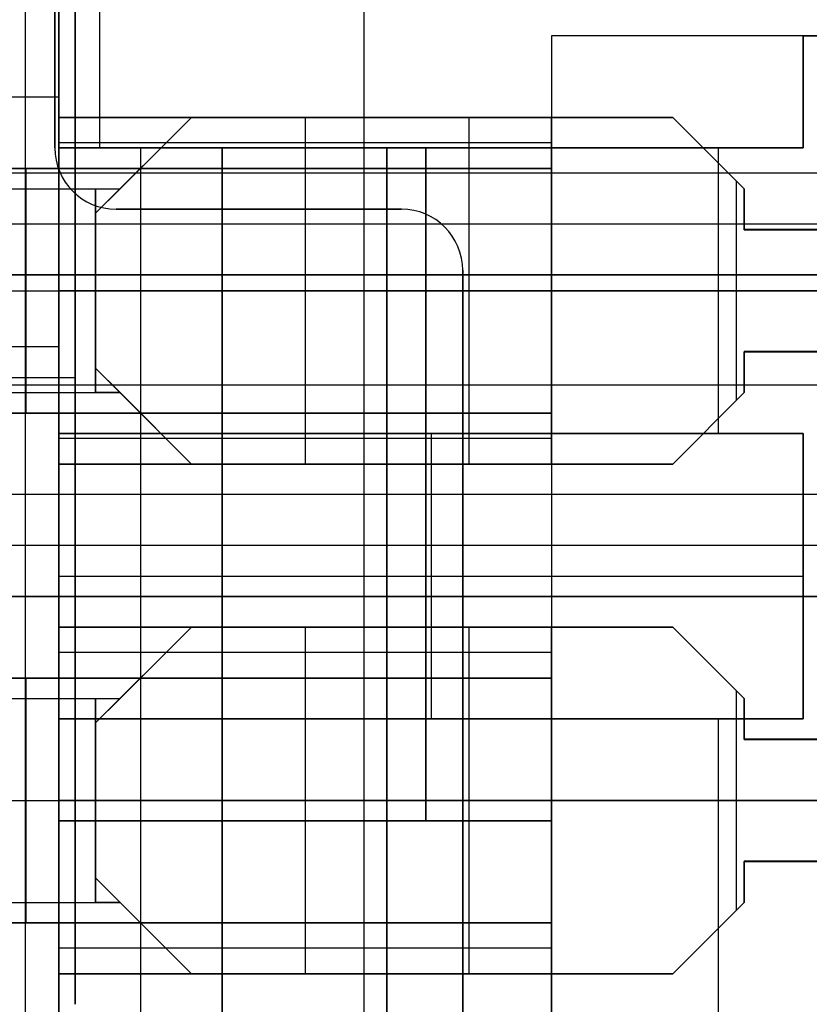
# Model space of a CAD drawing. Extents: x -64 to 57, y 4 to 161.
# Tile 52 of 256: x -54.55 to -50.68, y 55.96 to 60.79. Entities that reach past the tile are written whole.
import ezdxf

# ---------------------------------------------------------------- set-up
doc = ezdxf.new("R2010")
doc.units = 0
doc.layers.add('DEFAULT', color=7, linetype='CONTINUOUS')

msp = doc.modelspace()

# ---------------------------------------------------------------- linework, layer by layer
at = {"layer": 'DEFAULT'}
for p, q in [((-54.2771, 62.4378, 38.9725), (-54.2771, 55.9565, 38.9725)), ((-54.5221, 62.1065, 53.0366), (-54.5221, 49.8065, 53.0366)), ((-54.5221, 62.1065, 52.7366), (-54.5221, 49.8065, 52.7366)), ((-54.2771, 62.1065, 38.7966), (-54.2771, 55.9565, 38.7966)), ((-54.2771, 55.9565, 39.0966), (-54.2771, 62.1065, 39.0966)), ((-54.2771, 59.2068, 39.0966), (-54.2771, 59.2068, 38.7966)), ((-62.8696, 59.0315, 38.7966), (-54.2771, 59.0315, 38.7966)), ((-62.8671, 59.0315, 39.0966), (-54.2771, 59.0315, 39.0966))]:
    msp.add_line(p, q, dxfattribs=at)
at = {"layer": 'DEFAULT', "color": 254}
for p, q in [((-52.8621, 62.2065, 38.0966), (-52.8621, 60.0337, 38.0966)), ((-54.3571, 60.1565, 44.5166), (-54.3571, 62.0065, 44.5166)), ((-54.3571, 62.0065, 47.3166), (-54.3571, 60.1565, 47.3166)), ((-54.3571, 62.0065, 52.5366), (-54.3571, 60.1565, 52.5366)), ((-54.3571, 62.0065, 50.0266), (-54.3571, 60.0565, 50.0266)), ((-54.3571, 62.0065, 41.1066), (-54.3571, 60.0565, 41.1066)), ((-54.1571, 60.1565, 52.7366), (-54.1571, 62.0065, 52.7366)), ((-54.3771, 61.7065, 44.5166), (-54.3771, 60.1565, 44.5166)), ((-54.3771, 61.7065, 44.2166), (-54.3771, 60.1565, 44.2166)), ((-54.3771, 60.1565, 47.3166), (-54.3771, 61.7065, 47.3166)), ((-54.3771, 60.1565, 47.6166), (-54.3771, 61.7065, 47.6166)), ((-54.3771, 61.7065, 44.3666), (-54.3771, 60.1565, 44.3666)), ((-54.3771, 61.7065, 47.4666), (-54.3771, 60.1565, 47.4666)), ((-54.3571, 60.0565, 50.2166), (-54.3571, 61.4565, 50.2166)), ((-54.3571, 60.0565, 41.7666), (-54.3571, 61.4565, 41.7666)), ((-54.3571, 60.4065, 38.7966), (-54.3571, 61.4565, 38.7966)), ((-54.3571, 50.6565, 52.0166), (-54.3571, 61.2565, 52.0166)), ((-54.3571, 60.1565, 43.5666), (-54.3571, 61.2565, 43.5666)), ((-51.9421, 60.7065, 51.4966), (-51.9421, 60.3065, 51.4966)), ((-48.7679, 60.7065, 51.4966), (-51.9421, 60.7065, 51.4966)), ((-51.9421, 60.7065, 40.0966), (-51.9421, 60.7065, 51.4966)), ((-46.4771, 60.7065, 40.0966), (-51.9421, 60.7065, 40.0966)), ((-51.9421, 60.7065, 40.0966), (-51.9421, 51.2065, 40.0966)), ((-46.4771, 60.7065, 45.7966), (-51.9421, 60.7065, 45.7966)), ((-51.9421, 60.7065, 45.7966), (-51.9421, 56.8565, 45.7966)), ((-47.8921, 60.7065, 52.3366), (-50.7071, 60.7065, 52.3366)), ((-50.7071, 60.7065, 52.3366), (-50.7071, 60.1565, 52.3366)), ((-50.7071, 60.7065, 52.7366), (-50.7071, 60.7065, 52.3366)), ((-50.7071, 60.1565, 52.7366), (-50.7071, 60.7065, 52.7366)), ((-50.7071, 60.7065, 52.7366), (-46.4771, 60.7065, 52.7366)), ((-50.7071, 60.7065, 52.5366), (-50.7071, 60.1565, 52.5366)), ((-50.7071, 60.4315, 52.7366), (-50.7071, 60.4315, 52.3366)), ((-54.3571, 60.4065, 38.7966), (-59.2471, 60.4065, 38.7966)), ((-54.3571, 60.4065, 38.5966), (-59.2471, 60.4065, 38.5966)), ((-54.3571, 60.4065, 38.6966), (-59.2471, 60.4065, 38.6966)), ((-54.3571, 60.4065, 38.5966), (-54.3571, 60.4065, 38.7966)), ((-54.3571, 57.9565, 38.5966), (-54.3571, 60.4065, 38.5966)), ((-54.3571, 60.3065, 51.4966), (-54.3571, 60.0565, 51.4966)), ((-51.9421, 60.3065, 51.4966), (-54.3571, 60.3065, 51.4966)), ((-54.3571, 60.3065, 51.2466), (-54.3571, 60.0565, 51.2466)), ((-54.3571, 60.3065, 51.4966), (-54.3571, 60.3065, 51.2466)), ((-54.3571, 60.3065, 51.2466), (-51.9421, 60.3065, 51.2466)), ((-54.3571, 60.0565, 42.9966), (-54.3571, 60.3065, 42.9966)), ((-54.3571, 60.3065, 42.9966), (-51.9421, 60.3065, 42.9966)), ((-54.3571, 60.3065, 42.7466), (-54.3571, 60.0565, 42.7466)), ((-54.3571, 60.3065, 42.9966), (-54.3571, 60.3065, 42.7466)), ((-51.9421, 60.3065, 42.7466), (-54.3571, 60.3065, 42.7466)), ((-54.3571, 60.3065, 51.3716), (-54.3571, 60.0565, 51.3716)), ((-51.9421, 60.3065, 51.3716), (-54.3571, 60.3065, 51.3716)), ((-54.3571, 60.3065, 42.8716), (-54.3571, 60.0565, 42.8716)), ((-51.9421, 60.3065, 42.8716), (-54.3571, 60.3065, 42.8716)), ((-53.7071, 60.3065, 51.4966), (-54.1771, 59.8365, 51.4966)), ((-54.1771, 59.8365, 42.9966), (-53.7071, 60.3065, 42.9966)), ((-54.0571, 59.9565, 51.2466), (-53.7071, 60.3065, 51.2466)), ((-54.0571, 59.9565, 51.3716), (-53.7071, 60.3065, 51.3716)), ((-54.0571, 59.9565, 42.7466), (-53.7071, 60.3065, 42.7466)), ((-54.0571, 59.9565, 42.8716), (-53.7071, 60.3065, 42.8716)), ((-51.3471, 60.3065, 51.4966), (-53.7071, 60.3065, 51.4966)), ((-53.7071, 60.3065, 51.2466), (-51.3471, 60.3065, 51.2466)), ((-53.7071, 60.3065, 51.4966), (-53.7071, 60.3065, 51.2466)), ((-53.7071, 60.3065, 51.3716), (-51.3471, 60.3065, 51.3716)), ((-53.7071, 60.3065, 42.7466), (-51.3471, 60.3065, 42.7466)), ((-53.7071, 60.3065, 42.7466), (-53.7071, 60.3065, 42.9966)), ((-53.7071, 60.3065, 42.9966), (-51.3471, 60.3065, 42.9966)), ((-53.7071, 60.3065, 42.8716), (-51.3471, 60.3065, 42.8716)), ((-53.1496, 60.3065, 51.2466), (-53.1496, 60.3065, 51.4966)), ((-53.1496, 60.3065, 51.2466), (-53.1496, 60.0565, 51.2466)), ((-53.1496, 60.3065, 42.7466), (-53.1496, 60.0565, 42.7466)), ((-53.1496, 60.3065, 42.7466), (-53.1496, 60.3065, 42.9966)), ((-52.5271, 60.3065, 51.4966), (-52.5271, 60.3065, 51.2466)), ((-52.5271, 60.3065, 42.9966), (-52.5271, 60.3065, 42.7466)), ((-52.3446, 58.6065, 42.7466), (-52.3446, 60.3065, 42.7466)), ((-52.3446, 58.6065, 42.9966), (-52.3446, 60.3065, 42.9966)), ((-51.9421, 60.3065, 51.2466), (-51.9421, 60.3065, 51.4966)), ((-51.9421, 60.3065, 51.2466), (-51.9421, 60.0565, 51.2466)), ((-51.9421, 58.6065, 42.9966), (-51.9421, 60.3065, 42.9966)), ((-51.9421, 60.3065, 42.9966), (-51.9421, 60.3065, 42.7466)), ((-51.9421, 60.3065, 42.7466), (-51.9421, 60.0565, 42.7466)), ((-51.3471, 60.3065, 51.2466), (-50.9971, 59.9565, 51.2466)), ((-51.3471, 60.3065, 51.2466), (-51.3471, 60.3065, 51.4966)), ((-50.9971, 59.9565, 51.4966), (-51.3471, 60.3065, 51.4966)), ((-51.3471, 60.3065, 51.3716), (-50.9971, 59.9565, 51.3716)), ((-51.3471, 60.3065, 42.7466), (-50.9971, 59.9565, 42.7466)), ((-51.3471, 60.3065, 42.7466), (-51.3471, 60.3065, 42.9966)), ((-51.3471, 60.3065, 42.9966), (-50.9971, 59.9565, 42.9966)), ((-51.3471, 60.3065, 42.8716), (-50.9971, 59.9565, 42.8716)), ((-54.3571, 60.1815, 51.4966), (-54.3571, 60.1815, 51.2466)), ((-51.9421, 60.1815, 51.2466), (-54.3571, 60.1815, 51.2466)), ((-54.3571, 60.1815, 42.9966), (-54.3571, 60.1815, 42.7466)), ((-51.9421, 60.1815, 42.7466), (-54.3571, 60.1815, 42.7466)), ((-54.3771, 60.1565, 44.2166), (-54.3771, 60.1565, 44.5166)), ((-54.3771, 60.1565, 47.6166), (-54.3771, 60.1565, 47.3166)), ((-50.7071, 60.1565, 52.3366), (-54.3571, 60.1565, 52.3366)), ((-54.3571, 60.1565, 52.3366), (-54.3571, 58.7565, 52.3366)), ((-52.5571, 60.1565, 44.5166), (-54.3571, 60.1565, 44.5166)), ((-54.3571, 60.1565, 47.3166), (-52.5571, 60.1565, 47.3166)), ((-54.3571, 60.1565, 48.2666), (-53.5571, 60.1565, 47.6916)), ((-54.3571, 51.7565, 48.2666), (-54.3571, 60.1565, 48.2666)), ((-54.3571, 60.1565, 43.5666), (-53.5571, 60.1565, 44.1416)), ((-54.3571, 51.7565, 43.5666), (-54.3571, 60.1565, 43.5666)), ((-54.3571, 60.1565, 48.2666), (-54.3571, 60.1565, 47.3166)), ((-54.3571, 60.1565, 52.5366), (-54.3571, 60.1565, 52.3366)), ((-54.3571, 60.1565, 44.5166), (-54.3571, 60.1565, 43.5666)), ((-50.7071, 60.1565, 52.5366), (-54.3571, 60.1565, 52.5366)), ((-53.6963, 60.1565, 44.0416), (-54.3571, 60.1565, 44.0416)), ((-53.6963, 60.1565, 47.7916), (-54.3571, 60.1565, 47.7916)), ((-54.1571, 60.1565, 52.7366), (-50.7071, 60.1565, 52.7366)), ((-53.9571, 60.1565, 47.9791), (-53.9571, 51.7565, 47.9791)), ((-53.9571, 60.1565, 43.8541), (-53.9571, 51.7565, 43.8541)), ((-53.5571, 51.7565, 47.6916), (-53.5571, 60.1565, 47.6916)), ((-53.5571, 60.1565, 47.6916), (-52.5571, 60.1565, 47.6916)), ((-52.5571, 60.1565, 44.1416), (-53.5571, 60.1565, 44.1416)), ((-53.5571, 60.1565, 44.1416), (-53.5571, 51.7565, 44.1416)), ((-53.4571, 60.1565, 44.1416), (-53.4571, 60.1565, 44.5166)), ((-53.4571, 60.1565, 47.6916), (-53.4571, 60.1565, 47.3166)), ((-52.7496, 60.1565, 47.6916), (-52.7496, 51.7565, 47.6916)), ((-52.7496, 51.7565, 44.1416), (-52.7496, 60.1565, 44.1416)), ((-52.5571, 60.1565, 47.6916), (-52.5571, 56.8565, 47.6916)), ((-52.5571, 56.8565, 44.1416), (-52.5571, 60.1565, 44.1416)), ((-52.5571, 56.8565, 44.5166), (-52.5571, 60.1565, 44.5166)), ((-52.5571, 60.1565, 47.3166), (-52.5571, 56.8565, 47.3166)), ((-52.5571, 60.1565, 47.6916), (-52.5571, 60.1565, 47.3166)), ((-52.5571, 60.1565, 44.1416), (-52.5571, 60.1565, 44.5166)), ((-52.5571, 60.1565, 47.5041), (-52.5571, 56.8565, 47.5041)), ((-52.5571, 60.1565, 44.3291), (-52.5571, 56.8565, 44.3291)), ((-52.5321, 60.1565, 52.3366), (-52.5321, 60.1565, 52.7366)), ((-51.1721, 60.1315, 51.4966), (-51.1721, 60.1315, 51.2466)), ((-51.1721, 60.1315, 42.9966), (-51.1721, 60.1315, 42.7466)), ((-51.1246, 60.1565, 52.3366), (-51.1246, 58.7565, 52.3366)), ((-50.7071, 60.1565, 52.7366), (-50.7071, 60.1565, 52.3366)), ((-54.3571, 60.0565, 51.4966), (-61.3421, 60.0565, 51.4966)), ((-61.3421, 60.0565, 50.2166), (-54.3571, 60.0565, 50.2166)), ((-54.3571, 60.0565, 42.9966), (-61.3421, 60.0565, 42.9966)), ((-61.3421, 60.0565, 41.7666), (-54.3571, 60.0565, 41.7666)), ((-51.9421, 60.0565, 50.2466), (-61.3421, 60.0565, 50.2466)), ((-46.4771, 60.0337, 38.0966), (-59.2471, 60.0337, 38.0966)), ((-46.4771, 60.0337, 37.6966), (-59.2471, 60.0337, 37.6966)), ((-46.4771, 60.0337, 37.8966), (-59.2471, 60.0337, 37.8966)), ((-54.5171, 58.8565, 51.4966), (-54.5171, 60.0565, 51.4966)), ((-54.3571, 60.0565, 50.2166), (-54.3571, 60.0565, 48.9966)), ((-54.3571, 60.0565, 48.9966), (-51.9421, 60.0565, 48.9966)), ((-51.9421, 60.0565, 51.2466), (-54.3571, 60.0565, 51.2466)), ((-54.3571, 60.0565, 51.2466), (-54.3571, 60.0565, 51.4966)), ((-54.3571, 60.0565, 48.9966), (-54.3571, 58.8565, 48.9966)), ((-54.3571, 60.0565, 41.7666), (-54.3571, 60.0565, 40.4966)), ((-54.3571, 60.0565, 40.4966), (-51.9421, 60.0565, 40.4966)), ((-51.9421, 60.0565, 42.7466), (-54.3571, 60.0565, 42.7466)), ((-54.3571, 60.0565, 42.7466), (-54.3571, 60.0565, 42.9966)), ((-54.3571, 60.0565, 40.4966), (-54.3571, 58.8565, 40.4966)), ((-51.9421, 60.0565, 41.7466), (-54.3571, 60.0565, 41.7466)), ((-53.9421, 60.0715, 51.4966), (-53.9421, 60.0715, 51.2466)), ((-53.9421, 60.0715, 42.9966), (-53.9421, 60.0715, 42.7466)), ((-53.1496, 60.0565, 48.9966), (-53.1496, 58.8565, 48.9966)), ((-53.1496, 60.0565, 40.4966), (-53.1496, 58.8565, 40.4966)), ((-52.8621, 60.0337, 38.0966), (-52.8621, 60.0337, 37.6966)), ((-52.8621, 60.0337, 37.6966), (-52.8621, 59.5337, 37.6966)), ((-51.9421, 60.0565, 48.9966), (-51.9421, 60.0565, 51.2466)), ((-51.9421, 58.8565, 48.9966), (-51.9421, 60.0565, 48.9966)), ((-51.9421, 60.0565, 40.4966), (-51.9421, 58.8565, 40.4966)), ((-51.9421, 60.0565, 42.7466), (-51.9421, 60.0565, 40.4966)), ((-51.0346, 58.919, 51.4966), (-51.0346, 59.994, 51.4966)), ((-51.0346, 58.919, 51.2466), (-51.0346, 59.994, 51.2466)), ((-54.1771, 58.9565, 51.2466), (-54.1771, 59.9565, 51.2466)), ((-54.1771, 59.9565, 51.2466), (-54.0571, 59.9565, 51.2466)), ((-54.1771, 59.8365, 51.4966), (-54.0571, 59.9565, 51.4943)), ((-54.1771, 59.9565, 51.4966), (-54.1771, 59.8365, 51.4966)), ((-54.1771, 58.9565, 42.7466), (-54.1771, 59.9565, 42.7466)), ((-54.1771, 59.9565, 42.7466), (-54.0571, 59.9565, 42.7466)), ((-54.0571, 59.9565, 42.9943), (-54.1771, 59.8365, 42.9966)), ((-54.1771, 59.9565, 42.9966), (-54.1771, 59.8365, 42.9966)), ((-54.0571, 59.9565, 51.2466), (-54.0571, 59.9565, 51.4943)), ((-54.0571, 59.9565, 42.7466), (-54.0571, 59.9565, 42.9943)), ((-50.9971, 59.7565, 51.4966), (-50.9971, 59.9565, 51.4966)), ((-50.9971, 59.9565, 51.2466), (-50.9971, 59.7565, 51.2466)), ((-50.9971, 59.9565, 51.4966), (-50.9971, 59.9565, 51.2466)), ((-50.9971, 59.9565, 51.3716), (-50.9971, 59.7565, 51.3716)), ((-50.9971, 59.9565, 42.7466), (-50.9971, 59.7547, 42.7466)), ((-50.9971, 59.9565, 42.9966), (-50.9971, 59.9565, 42.7466)), ((-50.9971, 59.7547, 42.9966), (-50.9971, 59.9565, 42.9966)), ((-50.9971, 59.7547, 42.8716), (-50.9971, 59.9565, 42.8716)), ((-54.1771, 59.8365, 51.4966), (-54.1771, 59.0765, 51.4966)), ((-54.1771, 59.8365, 42.9966), (-54.1771, 59.0765, 42.9966)), ((-54.0771, 59.8565, 44.5166), (-52.6771, 59.8565, 44.5166)), ((-54.0771, 59.8565, 44.5166), (-54.0771, 59.8565, 44.2166)), ((-54.0771, 59.8565, 44.2166), (-52.6771, 59.8565, 44.2166)), ((-52.6771, 59.8565, 47.3166), (-54.0771, 59.8565, 47.3166)), ((-52.6771, 59.8565, 47.6166), (-54.0771, 59.8565, 47.6166)), ((-54.0771, 59.8565, 47.3166), (-54.0771, 59.8565, 47.6166)), ((-54.0771, 59.8565, 44.3666), (-52.6771, 59.8565, 44.3666)), ((-54.0771, 59.8565, 47.4666), (-52.6771, 59.8565, 47.4666)), ((-53.3771, 59.8565, 44.5166), (-53.3771, 59.8565, 44.2166)), ((-53.3771, 59.8565, 47.3166), (-53.3771, 59.8565, 47.6166)), ((-52.6771, 59.8565, 44.2166), (-52.6771, 59.8565, 44.5166)), ((-52.6771, 59.8565, 47.3166), (-52.6771, 59.8565, 47.6166)), ((-50.9971, 59.8565, 51.4966), (-50.9971, 59.8565, 51.2466)), ((-50.9971, 59.8556, 42.7466), (-50.9971, 59.8556, 42.9966)), ((-49.5815, 59.7837, 37.6966), (-59.2471, 59.7837, 37.6966)), ((-50.9971, 59.7565, 51.4966), (-47.8921, 59.7565, 51.4966)), ((-47.8921, 59.7565, 51.2466), (-50.9971, 59.7565, 51.2466)), ((-50.9971, 59.7565, 51.2466), (-50.9971, 59.7565, 51.4966)), ((-50.9971, 59.7547, 42.7466), (-50.5121, 59.7547, 42.7466)), ((-50.9971, 59.7547, 42.7466), (-50.9971, 59.7547, 42.9966)), ((-50.5121, 59.7547, 42.9966), (-50.9971, 59.7547, 42.9966)), ((-52.3771, 59.5565, 44.5166), (-52.3771, 52.1565, 44.5166)), ((-52.3771, 52.1565, 44.2166), (-52.3771, 59.5565, 44.2166)), ((-52.3771, 59.5565, 44.2166), (-52.3771, 59.5565, 44.5166)), ((-52.3771, 52.1565, 47.3166), (-52.3771, 59.5565, 47.3166)), ((-52.3771, 52.1565, 47.6166), (-52.3771, 59.5565, 47.6166)), ((-52.3771, 59.5565, 47.6166), (-52.3771, 59.5565, 47.3166)), ((-52.3771, 59.5565, 44.3666), (-52.3771, 52.1565, 44.3666)), ((-52.3771, 59.5565, 47.4666), (-52.3771, 52.1565, 47.4666)), ((-59.2471, 59.5337, 37.6966), (-50.3121, 59.5337, 37.6966)), ((-59.2471, 59.5337, 38.0966), (-50.3121, 59.5337, 38.0966)), ((-50.3121, 59.5337, 37.8966), (-59.2471, 59.5337, 37.8966)), ((-52.8621, 59.5337, 38.0966), (-52.8621, 58.4565, 38.0966)), ((-61.3421, 59.4565, 42.9966), (-51.9421, 59.4565, 42.9966)), ((-51.9421, 59.4565, 48.9966), (-54.3571, 59.4565, 48.9966)), ((-51.9421, 59.4565, 40.4966), (-54.3571, 59.4565, 40.4966)), ((-54.1771, 59.4565, 51.4966), (-47.8921, 59.4565, 51.4966)), ((-47.8921, 59.4565, 51.2466), (-54.1771, 59.4565, 51.2466)), ((-50.5121, 59.4565, 42.7466), (-54.1771, 59.4565, 42.7466)), ((-54.1771, 59.4565, 42.9966), (-50.5121, 59.4565, 42.9966)), ((-54.3571, 59.1815, 38.5966), (-59.2471, 59.1815, 38.5966)), ((-50.5121, 59.1583, 42.7466), (-50.9971, 59.1583, 42.7466)), ((-50.9971, 59.1583, 42.7466), (-50.9971, 58.9565, 42.7466)), ((-50.9971, 59.1583, 42.7466), (-50.9971, 59.1583, 42.9966)), ((-50.9971, 59.1583, 42.9966), (-50.9971, 58.9565, 42.9966)), ((-50.9971, 59.1583, 42.9966), (-50.5121, 59.1583, 42.9966)), ((-50.9971, 59.1583, 42.8716), (-50.9971, 58.9565, 42.8716)), ((-50.9971, 59.1565, 51.4966), (-47.8921, 59.1565, 51.4966)), ((-50.9971, 59.1565, 51.2466), (-50.9971, 59.1565, 51.4966)), ((-47.8921, 59.1565, 51.2466), (-50.9971, 59.1565, 51.2466)), ((-50.9971, 58.9565, 51.4966), (-50.9971, 59.1565, 51.4966)), ((-50.9971, 59.1565, 51.2466), (-50.9971, 58.9565, 51.2466)), ((-50.9971, 58.9565, 51.3716), (-50.9971, 59.1565, 51.3716)), ((-54.1771, 59.0765, 51.4966), (-53.7071, 58.6065, 51.4966)), ((-54.0571, 58.9565, 51.4943), (-54.1771, 59.0765, 51.4966)), ((-54.1771, 59.0765, 51.4966), (-54.1771, 58.9565, 51.4966)), ((-54.1771, 59.0765, 42.9966), (-53.7071, 58.6065, 42.9966)), ((-54.0571, 58.9565, 42.9943), (-54.1771, 59.0765, 42.9966)), ((-54.1771, 59.0765, 42.9966), (-54.1771, 58.9565, 42.9966)), ((-50.9971, 59.0574, 42.9966), (-50.9971, 59.0574, 42.7466)), ((-50.9971, 59.0565, 51.2466), (-50.9971, 59.0565, 51.4966)), ((-59.2471, 58.9951, 38.0966), (-47.6921, 58.9951, 38.0966)), ((-54.0571, 58.9565, 51.2466), (-54.1771, 58.9565, 51.2466)), ((-54.0571, 58.9565, 42.7466), (-54.1771, 58.9565, 42.7466)), ((-53.7071, 58.6065, 51.2466), (-54.0571, 58.9565, 51.2466)), ((-54.0571, 58.9565, 51.2466), (-54.0571, 58.9565, 51.4943)), ((-54.0571, 58.9565, 51.3716), (-53.7071, 58.6065, 51.3716)), ((-53.7071, 58.6065, 42.7466), (-54.0571, 58.9565, 42.7466)), ((-54.0571, 58.9565, 42.7466), (-54.0571, 58.9565, 42.9943)), ((-54.0571, 58.9565, 42.8716), (-53.7071, 58.6065, 42.8716)), ((-50.9971, 58.9565, 51.2466), (-51.3471, 58.6065, 51.2466)), ((-51.3471, 58.6065, 51.4966), (-50.9971, 58.9565, 51.4966)), ((-51.3471, 58.6065, 51.3716), (-50.9971, 58.9565, 51.3716)), ((-50.9971, 58.9565, 42.7466), (-51.3471, 58.6065, 42.7466)), ((-51.3471, 58.6065, 42.9966), (-50.9971, 58.9565, 42.9966)), ((-51.3471, 58.6065, 42.8716), (-50.9971, 58.9565, 42.8716)), ((-50.9971, 58.9565, 51.2466), (-50.9971, 58.9565, 51.4966)), ((-50.9971, 58.9565, 42.9966), (-50.9971, 58.9565, 42.7466)), ((-61.3421, 58.8565, 51.4966), (-54.3571, 58.8565, 51.4966)), ((-54.3571, 58.8565, 50.2166), (-61.3421, 58.8565, 50.2166)), ((-54.3571, 58.8565, 41.7666), (-61.3421, 58.8565, 41.7666)), ((-61.3421, 58.8565, 42.9966), (-54.3571, 58.8565, 42.9966)), ((-51.9421, 58.8565, 50.2466), (-61.3421, 58.8565, 50.2466)), ((-54.3571, 58.8565, 51.4966), (-54.3571, 58.6065, 51.4966)), ((-54.3571, 58.8565, 51.2466), (-54.3571, 58.6065, 51.2466)), ((-54.3571, 58.8565, 51.4966), (-54.3571, 58.8565, 51.2466)), ((-54.3571, 58.8565, 51.2466), (-51.9421, 58.8565, 51.2466)), ((-51.9421, 58.8565, 48.9966), (-54.3571, 58.8565, 48.9966)), ((-54.3571, 58.8565, 48.9966), (-54.3571, 58.8565, 50.2166)), ((-54.3571, 57.5565, 50.2166), (-54.3571, 58.8565, 50.2166)), ((-54.3571, 58.8565, 42.9966), (-54.3571, 58.8565, 42.7466)), ((-54.3571, 58.8565, 42.7466), (-51.9421, 58.8565, 42.7466)), ((-51.9421, 58.8565, 40.4966), (-54.3571, 58.8565, 40.4966)), ((-54.3571, 58.8565, 40.4966), (-54.3571, 58.8565, 41.7666)), ((-54.3571, 58.8565, 42.7466), (-54.3571, 58.6065, 42.7466)), ((-54.3571, 58.6065, 42.9966), (-54.3571, 58.8565, 42.9966)), ((-54.3571, 58.8565, 41.7666), (-54.3571, 57.5565, 41.7666)), ((-54.3571, 58.8565, 51.3716), (-54.3571, 58.6065, 51.3716)), ((-51.9421, 58.8565, 41.7466), (-54.3571, 58.8565, 41.7466)), ((-54.3571, 58.8565, 42.8716), (-54.3571, 58.6065, 42.8716)), ((-54.3571, 58.8565, 50.0266), (-54.3571, 57.5565, 50.0266)), ((-54.3571, 58.8565, 41.1066), (-54.3571, 57.5565, 41.1066)), ((-53.9421, 58.8415, 51.4966), (-53.9421, 58.8415, 51.2466)), ((-53.9421, 58.8415, 42.9966), (-53.9421, 58.8415, 42.7466)), ((-53.1496, 58.8565, 51.2466), (-53.1496, 58.6065, 51.2466)), ((-53.1496, 58.8565, 42.7466), (-53.1496, 58.6065, 42.7466)), ((-51.9421, 58.8565, 51.2466), (-51.9421, 58.8565, 48.9966)), ((-51.9421, 58.6065, 51.2466), (-51.9421, 58.8565, 51.2466)), ((-51.9421, 58.8565, 40.4966), (-51.9421, 58.8565, 42.7466)), ((-51.9421, 58.8565, 42.7466), (-51.9421, 58.6065, 42.7466)), ((-51.1721, 58.7815, 51.4966), (-51.1721, 58.7815, 51.2466)), ((-51.1721, 58.7815, 42.9966), (-51.1721, 58.7815, 42.7466)), ((-54.3571, 58.7565, 52.3366), (-50.7071, 58.7565, 52.3366)), ((-54.3571, 58.7565, 52.7366), (-54.3571, 57.3565, 52.7366)), ((-54.3571, 58.7565, 52.3366), (-54.3571, 58.7565, 52.7366)), ((-50.7071, 58.7565, 52.7366), (-54.3571, 58.7565, 52.7366)), ((-50.7071, 58.7565, 52.5366), (-54.3571, 58.7565, 52.5366)), ((-54.3571, 58.7315, 51.4966), (-54.3571, 58.7315, 51.2466)), ((-51.9421, 58.7315, 51.2466), (-54.3571, 58.7315, 51.2466)), ((-51.9421, 58.7315, 42.7466), (-54.3571, 58.7315, 42.7466)), ((-54.3571, 58.7315, 42.9966), (-54.3571, 58.7315, 42.7466)), ((-52.5321, 58.7565, 52.3366), (-52.5321, 58.7565, 52.7366)), ((-52.5321, 58.7565, 52.7366), (-52.5321, 57.3565, 52.7366)), ((-50.7071, 58.7565, 52.3366), (-50.7071, 57.3565, 52.3366)), ((-50.7071, 58.7565, 52.7366), (-50.7071, 58.7565, 52.3366)), ((-50.7071, 57.3565, 52.7366), (-50.7071, 58.7565, 52.7366)), ((-50.7071, 58.7565, 52.5366), (-50.7071, 57.3565, 52.5366)), ((-54.3571, 58.6065, 51.4966), (-51.9421, 58.6065, 51.4966)), ((-54.3571, 58.6065, 51.2466), (-54.3571, 58.6065, 51.4966)), ((-51.9421, 58.6065, 51.2466), (-54.3571, 58.6065, 51.2466)), ((-54.3571, 58.6065, 42.7466), (-51.9421, 58.6065, 42.7466)), ((-54.3571, 58.6065, 42.7466), (-54.3571, 58.6065, 42.9966)), ((-51.9421, 58.6065, 42.9966), (-54.3571, 58.6065, 42.9966)), ((-51.9421, 58.6065, 51.3716), (-54.3571, 58.6065, 51.3716)), ((-51.9421, 58.6065, 42.8716), (-54.3571, 58.6065, 42.8716)), ((-53.7071, 58.6065, 51.4966), (-51.3471, 58.6065, 51.4966)), ((-51.3471, 58.6065, 51.2466), (-53.7071, 58.6065, 51.2466)), ((-53.7071, 58.6065, 51.2466), (-53.7071, 58.6065, 51.4966)), ((-53.7071, 58.6065, 51.3716), (-51.3471, 58.6065, 51.3716)), ((-51.3471, 58.6065, 42.7466), (-53.7071, 58.6065, 42.7466)), ((-53.7071, 58.6065, 42.9966), (-53.7071, 58.6065, 42.7466)), ((-53.7071, 58.6065, 42.9966), (-51.3471, 58.6065, 42.9966)), ((-53.7071, 58.6065, 42.8716), (-51.3471, 58.6065, 42.8716)), ((-53.1496, 58.6065, 51.4966), (-53.1496, 58.6065, 51.2466)), ((-53.1496, 58.6065, 42.9966), (-53.1496, 58.6065, 42.7466)), ((-52.5271, 58.6065, 51.4966), (-52.5271, 58.6065, 51.2466)), ((-52.5271, 58.6065, 42.9966), (-52.5271, 58.6065, 42.7466)), ((-51.9421, 58.6065, 51.4966), (-51.9421, 57.8065, 51.4966)), ((-51.9421, 58.6065, 51.4966), (-51.9421, 58.6065, 51.2466)), ((-51.9421, 58.6065, 42.7466), (-51.9421, 58.6065, 42.9966)), ((-51.3471, 58.6065, 51.4966), (-51.3471, 58.6065, 51.2466)), ((-51.3471, 58.6065, 42.9966), (-51.3471, 58.6065, 42.7466)), ((-52.5571, 58.5065, 47.6916), (-52.5571, 58.5065, 47.3166)), ((-52.5571, 58.5065, 44.1416), (-52.5571, 58.5065, 44.5166)), ((-46.4771, 58.4565, 38.0966), (-59.2471, 58.4565, 38.0966)), ((-46.4771, 58.4565, 37.6966), (-59.2471, 58.4565, 37.6966)), ((-46.4771, 58.4565, 37.8966), (-59.2471, 58.4565, 37.8966)), ((-52.8621, 58.4565, 38.0966), (-52.8621, 58.4565, 37.6966)), ((-52.8621, 58.4565, 37.6966), (-52.8621, 57.9565, 37.6966)), ((-46.4771, 58.2065, 37.6966), (-59.2471, 58.2065, 37.6966)), ((-54.3571, 58.0565, 52.7366), (-50.7071, 58.0565, 52.7366)), ((-50.7071, 58.0565, 52.7366), (-50.7071, 58.0565, 52.3366)), ((-59.2471, 57.9565, 38.0966), (-46.4771, 57.9565, 38.0966)), ((-59.2471, 57.9565, 37.6966), (-46.4771, 57.9565, 37.6966)), ((-59.2471, 57.9565, 38.5966), (-54.3571, 57.9565, 38.5966)), ((-59.2471, 57.9565, 38.7966), (-54.3571, 57.9565, 38.7966)), ((-46.4771, 57.9565, 37.8966), (-59.2471, 57.9565, 37.8966)), ((-54.3571, 57.9565, 38.6966), (-59.2471, 57.9565, 38.6966)), ((-54.3571, 57.9565, 38.7966), (-54.3571, 57.9565, 38.5966)), ((-54.3571, 53.9565, 38.7966), (-54.3571, 57.9565, 38.7966)), ((-52.8621, 57.9565, 38.0966), (-52.8621, 53.9565, 38.0966)), ((-52.8621, 57.9565, 37.6966), (-52.8621, 57.9565, 38.0966)), ((-54.3571, 57.8065, 51.4966), (-54.3571, 57.5565, 51.4966)), ((-51.9421, 57.8065, 51.4966), (-54.3571, 57.8065, 51.4966)), ((-54.3571, 57.8065, 51.2466), (-54.3571, 57.5565, 51.2466)), ((-54.3571, 57.8065, 51.4966), (-54.3571, 57.8065, 51.2466)), ((-54.3571, 57.8065, 51.2466), (-51.9421, 57.8065, 51.2466)), ((-54.3571, 57.5565, 42.9966), (-54.3571, 57.8065, 42.9966)), ((-54.3571, 57.8065, 42.9966), (-51.9421, 57.8065, 42.9966)), ((-54.3571, 57.8065, 42.7466), (-54.3571, 57.5565, 42.7466)), ((-54.3571, 57.8065, 42.9966), (-54.3571, 57.8065, 42.7466)), ((-51.9421, 57.8065, 42.7466), (-54.3571, 57.8065, 42.7466)), ((-54.3571, 57.8065, 51.3716), (-54.3571, 57.5565, 51.3716)), ((-51.9421, 57.8065, 51.3716), (-54.3571, 57.8065, 51.3716)), ((-54.3571, 57.8065, 42.8716), (-54.3571, 57.5565, 42.8716)), ((-51.9421, 57.8065, 42.8716), (-54.3571, 57.8065, 42.8716)), ((-53.7071, 57.8065, 51.4966), (-54.1771, 57.3365, 51.4966)), ((-54.1771, 57.3365, 42.9966), (-53.7071, 57.8065, 42.9966)), ((-54.0571, 57.4565, 51.2466), (-53.7071, 57.8065, 51.2466)), ((-54.0571, 57.4565, 51.3716), (-53.7071, 57.8065, 51.3716)), ((-54.0571, 57.4565, 42.7466), (-53.7071, 57.8065, 42.7466)), ((-54.0571, 57.4565, 42.8716), (-53.7071, 57.8065, 42.8716)), ((-51.3471, 57.8065, 51.4966), (-53.7071, 57.8065, 51.4966)), ((-53.7071, 57.8065, 51.2466), (-51.3471, 57.8065, 51.2466)), ((-53.7071, 57.8065, 51.4966), (-53.7071, 57.8065, 51.2466)), ((-53.7071, 57.8065, 51.3716), (-51.3471, 57.8065, 51.3716)), ((-53.7071, 57.8065, 42.7466), (-51.3471, 57.8065, 42.7466)), ((-53.7071, 57.8065, 42.7466), (-53.7071, 57.8065, 42.9966)), ((-53.7071, 57.8065, 42.9966), (-51.3471, 57.8065, 42.9966)), ((-53.7071, 57.8065, 42.8716), (-51.3471, 57.8065, 42.8716)), ((-53.1496, 57.8065, 51.2466), (-53.1496, 57.8065, 51.4966)), ((-53.1496, 57.8065, 51.2466), (-53.1496, 57.5565, 51.2466)), ((-53.1496, 57.8065, 42.7466), (-53.1496, 57.5565, 42.7466)), ((-53.1496, 57.8065, 42.7466), (-53.1496, 57.8065, 42.9966)), ((-52.5271, 57.8065, 51.4966), (-52.5271, 57.8065, 51.2466)), ((-52.5271, 57.8065, 42.9966), (-52.5271, 57.8065, 42.7466)), ((-52.3446, 56.1065, 42.7466), (-52.3446, 57.8065, 42.7466)), ((-52.3446, 56.1065, 42.9966), (-52.3446, 57.8065, 42.9966)), ((-51.9421, 57.8065, 51.2466), (-51.9421, 57.8065, 51.4966)), ((-51.9421, 56.1065, 42.9966), (-51.9421, 57.8065, 42.9966)), ((-51.9421, 57.8065, 42.9966), (-51.9421, 57.8065, 42.7466)), ((-51.9421, 57.8065, 42.7466), (-51.9421, 57.5565, 42.7466)), ((-51.9421, 57.8065, 51.2466), (-51.9421, 57.5565, 51.2466)), ((-51.3471, 57.8065, 51.2466), (-50.9971, 57.4565, 51.2466)), ((-51.3471, 57.8065, 51.2466), (-51.3471, 57.8065, 51.4966)), ((-50.9971, 57.4565, 51.4966), (-51.3471, 57.8065, 51.4966)), ((-51.3471, 57.8065, 51.3716), (-50.9971, 57.4565, 51.3716)), ((-51.3471, 57.8065, 42.7466), (-50.9971, 57.4565, 42.7466)), ((-51.3471, 57.8065, 42.7466), (-51.3471, 57.8065, 42.9966)), ((-51.3471, 57.8065, 42.9966), (-50.9971, 57.4565, 42.9966)), ((-51.3471, 57.8065, 42.8716), (-50.9971, 57.4565, 42.8716)), ((-54.3571, 57.6815, 51.4966), (-54.3571, 57.6815, 51.2466)), ((-51.9421, 57.6815, 51.2466), (-54.3571, 57.6815, 51.2466)), ((-54.3571, 57.6815, 42.9966), (-54.3571, 57.6815, 42.7466)), ((-51.9421, 57.6815, 42.7466), (-54.3571, 57.6815, 42.7466)), ((-51.1721, 57.6315, 51.4966), (-51.1721, 57.6315, 51.2466)), ((-51.1721, 57.6315, 42.9966), (-51.1721, 57.6315, 42.7466)), ((-53.9421, 57.5715, 51.4966), (-53.9421, 57.5715, 51.2466)), ((-53.9421, 57.5715, 42.9966), (-53.9421, 57.5715, 42.7466)), ((-54.3571, 57.5565, 51.4966), (-61.3421, 57.5565, 51.4966)), ((-61.3421, 57.5565, 50.2166), (-54.3571, 57.5565, 50.2166)), ((-54.3571, 57.5565, 42.9966), (-61.3421, 57.5565, 42.9966)), ((-61.3421, 57.5565, 41.7666), (-54.3571, 57.5565, 41.7666)), ((-51.9421, 57.5565, 50.2466), (-61.3421, 57.5565, 50.2466)), ((-54.5171, 56.3565, 51.4966), (-54.5171, 57.5565, 51.4966)), ((-54.3571, 57.5565, 50.2166), (-54.3571, 57.5565, 48.9966)), ((-54.3571, 57.5565, 48.9966), (-51.9421, 57.5565, 48.9966)), ((-51.9421, 57.5565, 51.2466), (-54.3571, 57.5565, 51.2466)), ((-54.3571, 57.5565, 51.2466), (-54.3571, 57.5565, 51.4966)), ((-54.3571, 57.5565, 48.9966), (-54.3571, 56.3565, 48.9966)), ((-54.3571, 57.5565, 41.7666), (-54.3571, 57.5565, 40.4966)), ((-54.3571, 57.5565, 40.4966), (-51.9421, 57.5565, 40.4966)), ((-51.9421, 57.5565, 42.7466), (-54.3571, 57.5565, 42.7466)), ((-54.3571, 57.5565, 42.7466), (-54.3571, 57.5565, 42.9966)), ((-54.3571, 57.5565, 40.4966), (-54.3571, 56.3565, 40.4966)), ((-51.9421, 57.5565, 41.7466), (-54.3571, 57.5565, 41.7466)), ((-53.1496, 57.5565, 48.9966), (-53.1496, 56.3565, 48.9966)), ((-53.1496, 57.5565, 40.4966), (-53.1496, 56.3565, 40.4966)), ((-51.9421, 57.5565, 48.9966), (-51.9421, 57.5565, 51.2466)), ((-51.9421, 57.5565, 40.4966), (-51.9421, 56.3565, 40.4966)), ((-51.9421, 57.5565, 42.7466), (-51.9421, 57.5565, 40.4966)), ((-51.9421, 57.5565, 48.9966), (-51.9421, 56.3565, 48.9966)), ((-51.0346, 56.419, 51.4966), (-51.0346, 57.494, 51.4966)), ((-51.0346, 56.419, 51.2466), (-51.0346, 57.494, 51.2466)), ((-54.1771, 56.4565, 51.2466), (-54.1771, 57.4565, 51.2466)), ((-54.1771, 57.4565, 51.2466), (-54.0571, 57.4565, 51.2466)), ((-54.1771, 57.3365, 51.4966), (-54.0571, 57.4565, 51.4943)), ((-54.1771, 57.4565, 51.4966), (-54.1771, 57.3365, 51.4966)), ((-54.1771, 56.4565, 42.7466), (-54.1771, 57.4565, 42.7466)), ((-54.1771, 57.4565, 42.7466), (-54.0571, 57.4565, 42.7466)), ((-54.0571, 57.4565, 42.9943), (-54.1771, 57.3365, 42.9966)), ((-54.1771, 57.4565, 42.9966), (-54.1771, 57.3365, 42.9966)), ((-54.0571, 57.4565, 51.2466), (-54.0571, 57.4565, 51.4943)), ((-54.0571, 57.4565, 42.7466), (-54.0571, 57.4565, 42.9943)), ((-50.9971, 57.2565, 51.4966), (-50.9971, 57.4565, 51.4966)), ((-50.9971, 57.4565, 51.2466), (-50.9971, 57.2565, 51.2466)), ((-50.9971, 57.4565, 51.4966), (-50.9971, 57.4565, 51.2466)), ((-50.9971, 57.4565, 51.3716), (-50.9971, 57.2565, 51.3716)), ((-50.9971, 57.4565, 42.7466), (-50.9971, 57.2547, 42.7466)), ((-50.9971, 57.4565, 42.9966), (-50.9971, 57.4565, 42.7466)), ((-50.9971, 57.2547, 42.9966), (-50.9971, 57.4565, 42.9966)), ((-50.9971, 57.2547, 42.8716), (-50.9971, 57.4565, 42.8716)), ((-50.7071, 57.3565, 52.3366), (-54.3571, 57.3565, 52.3366)), ((-54.3571, 57.3565, 52.3366), (-54.3571, 54.5565, 52.3366)), ((-54.3571, 57.3565, 52.7366), (-54.3571, 57.3565, 52.3366)), ((-54.3571, 57.3565, 52.7366), (-50.7071, 57.3565, 52.7366)), ((-50.7071, 57.3565, 52.5366), (-54.3571, 57.3565, 52.5366)), ((-54.1771, 57.3365, 51.4966), (-54.1771, 56.5765, 51.4966)), ((-54.1771, 57.3365, 42.9966), (-54.1771, 56.5765, 42.9966)), ((-52.5321, 57.3565, 52.3366), (-52.5321, 57.3565, 52.7366)), ((-51.1246, 57.3565, 52.3366), (-51.1246, 54.5565, 52.3366)), ((-50.9971, 57.3565, 51.4966), (-50.9971, 57.3565, 51.2466)), ((-50.9971, 57.3556, 42.7466), (-50.9971, 57.3556, 42.9966)), ((-50.7071, 57.3565, 52.7366), (-50.7071, 57.3565, 52.3366)), ((-50.9971, 57.2565, 51.4966), (-47.8921, 57.2565, 51.4966)), ((-47.8921, 57.2565, 51.2466), (-50.9971, 57.2565, 51.2466)), ((-50.9971, 57.2565, 51.2466), (-50.9971, 57.2565, 51.4966)), ((-50.9971, 57.2547, 42.7466), (-50.5121, 57.2547, 42.7466)), ((-50.9971, 57.2547, 42.7466), (-50.9971, 57.2547, 42.9966)), ((-50.5121, 57.2547, 42.9966), (-50.9971, 57.2547, 42.9966)), ((-61.3421, 56.9565, 42.9966), (-51.9421, 56.9565, 42.9966)), ((-51.9421, 56.9565, 48.9966), (-54.3571, 56.9565, 48.9966)), ((-51.9421, 56.9565, 40.4966), (-54.3571, 56.9565, 40.4966)), ((-54.1771, 56.9565, 51.4966), (-47.8921, 56.9565, 51.4966)), ((-47.8921, 56.9565, 51.2466), (-54.1771, 56.9565, 51.2466)), ((-50.5121, 56.9565, 42.7466), (-54.1771, 56.9565, 42.7466)), ((-54.1771, 56.9565, 42.9966), (-50.5121, 56.9565, 42.9966)), ((-52.5571, 56.8565, 47.3166), (-54.3571, 56.8565, 47.3166)), ((-54.3571, 56.8565, 47.3166), (-54.3571, 56.8565, 44.5166)), ((-54.3571, 56.8565, 44.5166), (-52.5571, 56.8565, 44.5166)), ((-54.3571, 55.0565, 44.5166), (-54.3571, 56.8565, 44.5166)), ((-54.3571, 55.0565, 47.3166), (-54.3571, 56.8565, 47.3166)), ((-51.9421, 56.8565, 45.9166), (-54.3571, 56.8565, 45.9166)), ((-54.3571, 56.8565, 45.9166), (-54.3571, 55.0565, 45.9166)), ((-53.1496, 56.8565, 44.5166), (-53.1496, 56.8565, 47.3166)), ((-51.9421, 56.8565, 47.6916), (-52.5571, 56.8565, 47.6916)), ((-52.5571, 56.8565, 47.6916), (-52.5571, 56.8565, 47.3166)), ((-52.5571, 56.8565, 44.5166), (-52.5571, 56.8565, 44.1416)), ((-52.5571, 56.8565, 44.1416), (-51.9421, 56.8565, 44.1416)), ((-51.9421, 55.0565, 47.6916), (-51.9421, 56.8565, 47.6916)), ((-51.9421, 56.8565, 47.6916), (-51.9421, 56.8565, 44.1416)), ((-51.9421, 56.8565, 44.1416), (-51.9421, 55.0565, 44.1416)), ((-50.5121, 56.6583, 42.7466), (-50.9971, 56.6583, 42.7466)), ((-50.9971, 56.6583, 42.7466), (-50.9971, 56.4565, 42.7466)), ((-50.9971, 56.6583, 42.7466), (-50.9971, 56.6583, 42.9966)), ((-50.9971, 56.6583, 42.9966), (-50.9971, 56.4565, 42.9966)), ((-50.9971, 56.6583, 42.9966), (-50.5121, 56.6583, 42.9966)), ((-50.9971, 56.6583, 42.8716), (-50.9971, 56.4565, 42.8716)), ((-50.9971, 56.6565, 51.4966), (-47.8921, 56.6565, 51.4966)), ((-50.9971, 56.6565, 51.2466), (-50.9971, 56.6565, 51.4966)), ((-47.8921, 56.6565, 51.2466), (-50.9971, 56.6565, 51.2466)), ((-50.9971, 56.4565, 51.4966), (-50.9971, 56.6565, 51.4966)), ((-50.9971, 56.6565, 51.2466), (-50.9971, 56.4565, 51.2466)), ((-50.9971, 56.4565, 51.3716), (-50.9971, 56.6565, 51.3716)), ((-54.1771, 56.5765, 51.4966), (-53.7071, 56.1065, 51.4966)), ((-54.0571, 56.4565, 51.4943), (-54.1771, 56.5765, 51.4966)), ((-54.1771, 56.5765, 51.4966), (-54.1771, 56.4565, 51.4966)), ((-54.1771, 56.5765, 42.9966), (-53.7071, 56.1065, 42.9966)), ((-54.0571, 56.4565, 42.9943), (-54.1771, 56.5765, 42.9966)), ((-54.1771, 56.5765, 42.9966), (-54.1771, 56.4565, 42.9966)), ((-50.9971, 56.5574, 42.9966), (-50.9971, 56.5574, 42.7466)), ((-50.9971, 56.5565, 51.2466), (-50.9971, 56.5565, 51.4966)), ((-54.0571, 56.4565, 51.2466), (-54.1771, 56.4565, 51.2466)), ((-54.0571, 56.4565, 42.7466), (-54.1771, 56.4565, 42.7466)), ((-53.7071, 56.1065, 51.2466), (-54.0571, 56.4565, 51.2466)), ((-54.0571, 56.4565, 51.2466), (-54.0571, 56.4565, 51.4943)), ((-54.0571, 56.4565, 51.3716), (-53.7071, 56.1065, 51.3716)), ((-53.7071, 56.1065, 42.7466), (-54.0571, 56.4565, 42.7466)), ((-54.0571, 56.4565, 42.7466), (-54.0571, 56.4565, 42.9943)), ((-54.0571, 56.4565, 42.8716), (-53.7071, 56.1065, 42.8716)), ((-50.9971, 56.4565, 51.2466), (-51.3471, 56.1065, 51.2466)), ((-51.3471, 56.1065, 51.4966), (-50.9971, 56.4565, 51.4966)), ((-51.3471, 56.1065, 51.3716), (-50.9971, 56.4565, 51.3716)), ((-50.9971, 56.4565, 42.7466), (-51.3471, 56.1065, 42.7466)), ((-51.3471, 56.1065, 42.9966), (-50.9971, 56.4565, 42.9966)), ((-51.3471, 56.1065, 42.8716), (-50.9971, 56.4565, 42.8716)), ((-50.9971, 56.4565, 51.2466), (-50.9971, 56.4565, 51.4966)), ((-50.9971, 56.4565, 42.9966), (-50.9971, 56.4565, 42.7466)), ((-61.3421, 56.3565, 51.4966), (-54.3571, 56.3565, 51.4966)), ((-54.3571, 56.3565, 50.2166), (-61.3421, 56.3565, 50.2166)), ((-54.3571, 56.3565, 41.7666), (-61.3421, 56.3565, 41.7666)), ((-61.3421, 56.3565, 42.9966), (-54.3571, 56.3565, 42.9966)), ((-51.9421, 56.3565, 50.2466), (-61.3421, 56.3565, 50.2466)), ((-54.3571, 56.3565, 51.4966), (-54.3571, 56.1065, 51.4966)), ((-54.3571, 56.3565, 51.2466), (-54.3571, 56.1065, 51.2466)), ((-54.3571, 56.3565, 51.4966), (-54.3571, 56.3565, 51.2466)), ((-54.3571, 56.3565, 51.2466), (-51.9421, 56.3565, 51.2466)), ((-51.9421, 56.3565, 48.9966), (-54.3571, 56.3565, 48.9966)), ((-54.3571, 56.3565, 48.9966), (-54.3571, 56.3565, 50.2166)), ((-54.3571, 56.3565, 42.9966), (-54.3571, 56.3565, 42.7466)), ((-54.3571, 56.3565, 42.7466), (-51.9421, 56.3565, 42.7466)), ((-51.9421, 56.3565, 40.4966), (-54.3571, 56.3565, 40.4966)), ((-54.3571, 56.3565, 40.4966), (-54.3571, 56.3565, 41.7666)), ((-54.3571, 56.3565, 42.7466), (-54.3571, 56.1065, 42.7466)), ((-54.3571, 56.1065, 42.9966), (-54.3571, 56.3565, 42.9966)), ((-54.3571, 56.3565, 50.2166), (-54.3571, 55.5565, 50.2166)), ((-54.3571, 56.3565, 41.7666), (-54.3571, 55.5565, 41.7666)), ((-54.3571, 56.3565, 51.3716), (-54.3571, 56.1065, 51.3716)), ((-51.9421, 56.3565, 41.7466), (-54.3571, 56.3565, 41.7466)), ((-54.3571, 56.3565, 42.8716), (-54.3571, 56.1065, 42.8716)), ((-54.3571, 56.3565, 50.0266), (-54.3571, 55.5565, 50.0266)), ((-54.3571, 56.3565, 41.1066), (-54.3571, 55.5565, 41.1066)), ((-53.9421, 56.3415, 51.4966), (-53.9421, 56.3415, 51.2466)), ((-53.9421, 56.3415, 42.9966), (-53.9421, 56.3415, 42.7466)), ((-53.1496, 56.3565, 51.2466), (-53.1496, 56.1065, 51.2466)), ((-53.1496, 56.3565, 42.7466), (-53.1496, 56.1065, 42.7466)), ((-51.9421, 56.3565, 51.2466), (-51.9421, 56.3565, 48.9966)), ((-51.9421, 56.3565, 40.4966), (-51.9421, 56.3565, 42.7466)), ((-51.9421, 56.3565, 42.7466), (-51.9421, 56.1065, 42.7466)), ((-51.9421, 56.3565, 51.2466), (-51.9421, 56.1065, 51.2466)), ((-51.1721, 56.2815, 51.4966), (-51.1721, 56.2815, 51.2466)), ((-51.1721, 56.2815, 42.9966), (-51.1721, 56.2815, 42.7466)), ((-54.3571, 56.2315, 51.4966), (-54.3571, 56.2315, 51.2466)), ((-51.9421, 56.2315, 51.2466), (-54.3571, 56.2315, 51.2466)), ((-51.9421, 56.2315, 42.7466), (-54.3571, 56.2315, 42.7466)), ((-54.3571, 56.2315, 42.9966), (-54.3571, 56.2315, 42.7466)), ((-54.3571, 56.1065, 51.4966), (-51.9421, 56.1065, 51.4966)), ((-54.3571, 56.1065, 51.2466), (-54.3571, 56.1065, 51.4966)), ((-51.9421, 56.1065, 51.2466), (-54.3571, 56.1065, 51.2466)), ((-54.3571, 56.1065, 42.7466), (-51.9421, 56.1065, 42.7466)), ((-54.3571, 56.1065, 42.7466), (-54.3571, 56.1065, 42.9966)), ((-51.9421, 56.1065, 42.9966), (-54.3571, 56.1065, 42.9966)), ((-51.9421, 56.1065, 51.3716), (-54.3571, 56.1065, 51.3716)), ((-51.9421, 56.1065, 42.8716), (-54.3571, 56.1065, 42.8716)), ((-53.7071, 56.1065, 51.4966), (-51.3471, 56.1065, 51.4966)), ((-51.3471, 56.1065, 51.2466), (-53.7071, 56.1065, 51.2466)), ((-53.7071, 56.1065, 51.2466), (-53.7071, 56.1065, 51.4966)), ((-53.7071, 56.1065, 51.3716), (-51.3471, 56.1065, 51.3716)), ((-51.3471, 56.1065, 42.7466), (-53.7071, 56.1065, 42.7466)), ((-53.7071, 56.1065, 42.9966), (-53.7071, 56.1065, 42.7466)), ((-53.7071, 56.1065, 42.9966), (-51.3471, 56.1065, 42.9966)), ((-53.7071, 56.1065, 42.8716), (-51.3471, 56.1065, 42.8716)), ((-53.1496, 56.1065, 51.4966), (-53.1496, 56.1065, 51.2466)), ((-53.1496, 56.1065, 42.9966), (-53.1496, 56.1065, 42.7466)), ((-52.5271, 56.1065, 51.4966), (-52.5271, 56.1065, 51.2466)), ((-52.5271, 56.1065, 42.9966), (-52.5271, 56.1065, 42.7466)), ((-51.9421, 56.1065, 51.4966), (-51.9421, 55.8065, 51.4966)), ((-51.9421, 56.1065, 51.4966), (-51.9421, 56.1065, 51.2466)), ((-51.9421, 56.1065, 42.7466), (-51.9421, 56.1065, 42.9966)), ((-51.3471, 56.1065, 51.4966), (-51.3471, 56.1065, 51.2466)), ((-51.3471, 56.1065, 42.9966), (-51.3471, 56.1065, 42.7466))]:
    msp.add_line(p, q, dxfattribs=at)
for centre, start, end in [((-54.0771, 60.1565, 44.5166), 180, 270), ((-54.0771, 60.1565, 44.2166), 180, 270), ((-54.0771, 60.1565, 47.3166), 180, 270), ((-54.0771, 60.1565, 47.6166), 180, 270), ((-54.0771, 60.1565, 44.3666), 180, 270), ((-54.0771, 60.1565, 47.4666), 180, 270), ((-52.6771, 59.5565, 44.5166), 0, 90), ((-52.6771, 59.5565, 44.2166), 0, 90), ((-52.6771, 59.5565, 47.3166), 0, 90), ((-52.6771, 59.5565, 47.6166), 0, 90), ((-52.6771, 59.5565, 44.3666), 0, 90), ((-52.6771, 59.5565, 47.4666), 0, 90)]:
    msp.add_arc(centre, 0.3, start, end, dxfattribs=at)
at = {"layer": 'DEFAULT', "color": 254, "extrusion": (-1.19249e-08, 1, -4.65689e-15)}
msp.add_arc((54.1571, 52.5366, 60.1565), 0.2, 0, 90, dxfattribs=at)
at = {"layer": 'DEFAULT', "color": 254, "extrusion": (-1.19249e-08, 1, 9.60483e-16)}
msp.add_arc((54.1771, 48.3716, 59.9565), 3.125, 70.7982, 92.2007, dxfattribs=at)
at = {"layer": 'DEFAULT', "color": 254, "extrusion": (-1.19249e-08, 1, -1.75692e-16)}
msp.add_arc((54.1771, 39.8716, 59.9565), 3.125, 70.7982, 92.2007, dxfattribs=at)
at = {"layer": 'DEFAULT', "color": 254, "extrusion": (-1.19249e-08, 1, 6.92098e-16)}
msp.add_arc((54.1771, 48.3716, 59.9565), 2.875, 70.7982, 90, dxfattribs=at)
at = {"layer": 'DEFAULT', "color": 254, "extrusion": (-1.19249e-08, 1, 5.56904e-16)}
msp.add_arc((54.1771, 39.8716, 59.9565), 2.875, 70.7982, 90, dxfattribs=at)
at = {"layer": 'DEFAULT', "color": 254, "extrusion": (-1.19249e-08, 1, 0)}
for centre, radius in [((54.1771, 48.3716, 59.4565), 3.125), ((54.1771, 39.8716, 59.4565), 3.125), ((54.1771, 48.3716, 59.4565), 2.875), ((54.1771, 39.8716, 59.4565), 2.875), ((54.1771, 48.3716, 56.9565), 3.125), ((54.1771, 39.8716, 56.9565), 3.125), ((54.1771, 48.3716, 56.9565), 2.875), ((54.1771, 39.8716, 56.9565), 2.875)]:
    msp.add_arc(centre, radius, 70.7982, 90, dxfattribs=at)
at = {"layer": 'DEFAULT', "color": 254, "extrusion": (-1.19249e-08, 1, -8.0231e-17)}
for radius, end in [(3.125, 92.2007), (2.875, 90)]:
    msp.add_arc((54.1771, 48.3716, 58.9565), radius, 70.7982, end, dxfattribs=at)
at = {"layer": 'DEFAULT', "color": 254, "extrusion": (-1.19249e-08, 1, -1.22194e-15)}
msp.add_arc((54.1771, 39.8716, 58.9565), 3.125, 70.7982, 92.2007, dxfattribs=at)
at = {"layer": 'DEFAULT', "color": 254, "extrusion": (-1.19249e-08, 1, -2.15425e-16)}
msp.add_arc((54.1771, 39.8716, 58.9565), 2.875, 70.7982, 90, dxfattribs=at)
at = {"layer": 'DEFAULT', "color": 254, "extrusion": (-1.19249e-08, 1, 7.5803e-16)}
msp.add_arc((54.1771, 48.3716, 57.4565), 3.125, 70.7982, 92.2007, dxfattribs=at)
at = {"layer": 'DEFAULT', "color": 254, "extrusion": (-1.19249e-08, 1, -1.03429e-16)}
msp.add_arc((54.1771, 39.8716, 57.4565), 3.125, 70.7982, 92.2007, dxfattribs=at)
at = {"layer": 'DEFAULT', "color": 254, "extrusion": (-1.19249e-08, 1, 4.89644e-16)}
msp.add_arc((54.1771, 48.3716, 57.4565), 2.875, 70.7982, 90, dxfattribs=at)
at = {"layer": 'DEFAULT', "color": 254, "extrusion": (-1.19249e-08, 1, 6.29167e-16)}
msp.add_arc((54.1771, 39.8716, 57.4565), 2.875, 70.7982, 90, dxfattribs=at)
at = {"layer": 'DEFAULT', "color": 254, "extrusion": (-1.19249e-08, 1, -2.82685e-16)}
for radius, end in [(3.125, 92.2007), (2.875, 90)]:
    msp.add_arc((54.1771, 48.3716, 56.4565), radius, 70.7982, end, dxfattribs=at)
at = {"layer": 'DEFAULT', "color": 254, "extrusion": (-1.19249e-08, 1, -1.14968e-15)}
msp.add_arc((54.1771, 39.8716, 56.4565), 3.125, 70.7982, 92.2007, dxfattribs=at)
at = {"layer": 'DEFAULT', "color": 254, "extrusion": (-1.19249e-08, 1, -1.43162e-16)}
msp.add_arc((54.1771, 39.8716, 56.4565), 2.875, 70.7982, 90, dxfattribs=at)

doc.saveas('drawing.dxf')
